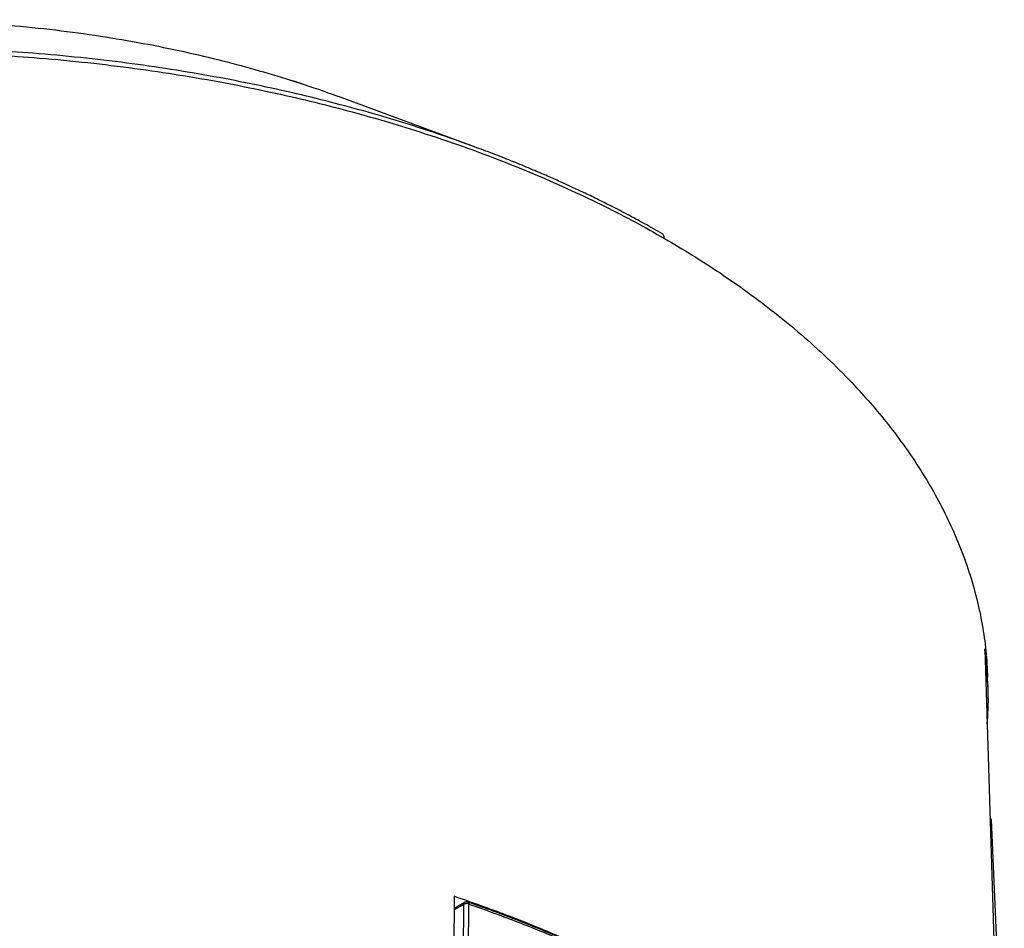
# Model space of a CAD drawing. Header units: millimetres. Extents: x 226 to 954, y 75 to 822.
# Tile 42 of 127: x 873 to 919, y 222 to 264. Entities that reach past the tile are written whole.
import ezdxf

# ---------------------------------------------------------------- set-up
doc = ezdxf.new("R2010")
doc.units = ezdxf.units.MM

msp = doc.modelspace()

# ---------------------------------------------------------------- linework, layer by layer
at = {"color": 179, "linetype": 'Continuous', "lineweight": 25}
for p, q in [((894.306, 258.213), (887.911, 260.573)), ((917.916, 234.932), (918.591, 213.309)), ((918.066, 233.157), (918.051, 233.606)), ((918.229, 226.995), (918.161, 227.086)), ((918.824, 213.174), (918.229, 226.995)), ((893.28, 223.446), (893.219, 212.16)), ((893.768, 223.156), (893.276, 222.872)), ((893.95, 220.076), (893.971, 223.088)), ((893.706, 220.058), (893.727, 223.07))]:
    msp.add_line(p, q, dxfattribs=at)
at = {"color": 8, "linetype": 'Continuous', "lineweight": 25}
msp.add_line((893.727, 223.07), (893.276, 222.81), dxfattribs=at)
at = {"color": 179, "linetype": 'Continuous', "lineweight": 25}
for points, knots in [([(845.667, 260.567), (846.021, 260.698), (847.049, 261.078), (848.818, 261.635), (850.965, 262.229), (853.147, 262.738), (855.349, 263.167), (857.558, 263.515), (859.762, 263.784), (861.95, 263.976), (864.111, 264.096), (866.236, 264.146), (868.317, 264.13), (870.347, 264.054), (872.41, 263.914), (874.493, 263.708), (876.584, 263.431), (878.583, 263.1), (880.489, 262.721), (882.299, 262.301), (884.015, 261.846), (885.717, 261.333), (887.01, 260.909), (887.743, 260.63), (887.906, 260.568)], [0, 0, 0, 0, 0.028209, 0.08208, 0.135441, 0.188202, 0.240279, 0.291597, 0.342087, 0.391686, 0.440343, 0.48801, 0.534651, 0.580234, 0.624736, 0.674248, 0.722311, 0.768918, 0.814073, 0.857785, 0.900071, 0.940952, 0.986907, 1, 1, 1, 1]), ([(886.191, 261.17), (886.128, 261.191), (885.994, 261.236), (885.857, 261.278), (885.785, 261.301)], [0, 0, 0, 0, 0.467631, 1, 1, 1, 1]), ([(896.015, 257.546), (895.749, 257.656), (895.19, 257.887), (894.606, 258.097), (894.3, 258.207)], [0, 0, 0, 0, 0.475705, 1, 1, 1, 1]), ([(902.952, 254.198), (902.675, 254.356), (902.139, 254.661), (901.347, 255.088), (900.607, 255.472), (899.927, 255.811), (899.315, 256.107), (898.772, 256.361), (898.245, 256.602), (897.671, 256.858), (896.992, 257.15), (896.436, 257.384), (896.102, 257.517), (896.034, 257.544)], [0, 0, 0, 0, 0.1295568, 0.2498826, 0.3602866, 0.4601261, 0.5488134, 0.6258216, 0.6923261, 0.7726672, 0.8659474, 0.9726821, 1, 1, 1, 1]), ([(903.042, 253.988), (903.04, 254.015), (903.036, 254.07), (903.009, 254.136), (902.98, 254.179), (902.956, 254.192), (902.951, 254.196)], [0, 0, 0, 0, 0.296798, 0.600427, 0.90402, 1, 1, 1, 1]), ([(903.042, 253.988), (903.477, 253.732), (904.362, 253.21), (905.649, 252.376), (906.928, 251.486), (908.187, 250.534), (909.42, 249.517), (910.619, 248.434), (911.685, 247.369), (912.627, 246.333), (913.454, 245.337), (914.234, 244.296), (914.963, 243.212), (915.629, 242.09), (916.227, 240.932), (916.752, 239.739), (917.2, 238.507), (917.552, 237.275), (917.811, 236.05), (917.986, 234.836), (918.029, 234.018), (918.051, 233.606)], [0, 0, 0, 0, 0.047413, 0.096548, 0.147465, 0.20022, 0.254869, 0.311467, 0.370062, 0.417429, 0.466071, 0.516006, 0.567247, 0.619805, 0.672715, 0.726904, 0.782373, 0.839114, 0.891793, 0.945503, 1, 1, 1, 1]), ([(918.025, 231.457), (918.034, 231.55), (918.099, 232.175), (918.083, 233.336), (917.972, 234.4), (917.916, 234.932)], [0, 0, 0, 0, 0.080628, 0.540314, 1, 1, 1, 1]), ([(903.181, 219.1), (902.761, 219.335), (901.699, 219.927), (899.889, 220.812), (897.77, 221.759), (895.571, 222.644), (894.043, 223.178), (893.28, 223.446)], [0, 0, 0, 0, 0.1405526, 0.3554144, 0.5702763, 0.7851382, 1, 1, 1, 1]), ([(893.971, 223.088), (893.947, 223.094), (893.907, 223.106), (893.839, 223.106), (893.778, 223.096), (893.744, 223.079), (893.727, 223.07)], [0, 0, 0, 0, 0.296427, 0.499882, 0.749947, 1, 1, 1, 1]), ([(893.933, 223.169), (893.916, 223.175), (893.877, 223.188), (893.818, 223.18), (893.783, 223.163), (893.768, 223.156)], [0, 0, 0, 0, 0.306107, 0.722146, 1, 1, 1, 1]), ([(903.18, 219.092), (903.047, 219.166), (902.743, 219.334), (902.243, 219.599), (901.653, 219.905), (901.015, 220.226), (900.354, 220.547), (899.701, 220.854), (898.884, 221.225), (897.892, 221.657), (897.007, 222.02), (896.406, 222.258), (896.065, 222.391), (895.66, 222.546), (895.167, 222.731), (894.583, 222.944), (894.16, 223.093), (893.934, 223.172)], [0, 0, 0, 0, 0.047373, 0.108193, 0.174698, 0.251458, 0.325651, 0.396934, 0.468026, 0.593143, 0.716348, 0.747566, 0.780602, 0.822133, 0.872568, 0.931872, 1, 1, 1, 1])]:
    msp.add_open_spline(points, degree=3, knots=knots, dxfattribs=at)
at = {"color": 8, "linetype": 'Continuous', "lineweight": 25}
for points, knots in [([(894.3, 258.207), (893.982, 258.326), (893.022, 258.684), (891.488, 259.188), (889.702, 259.731), (887.982, 260.206), (886.186, 260.656), (884.314, 261.075), (882.377, 261.458), (880.378, 261.802), (878.32, 262.104), (876.192, 262.362), (874.067, 262.564), (871.952, 262.714), (869.854, 262.812), (867.711, 262.86), (865.527, 262.857), (863.308, 262.798), (861.06, 262.68), (858.787, 262.503), (856.497, 262.263), (854.197, 261.958), (851.895, 261.587), (849.599, 261.149), (847.317, 260.643), (845.058, 260.07), (842.834, 259.426), (840.898, 258.806), (839.734, 258.376), (839.274, 258.206)], [0, 0, 0, 0, 0.0195479, 0.0590504, 0.0909832, 0.1237758, 0.1574397, 0.1919844, 0.2274172, 0.2630864, 0.2996189, 0.3370135, 0.3752663, 0.4107803, 0.446989, 0.4838813, 0.5214433, 0.5596582, 0.5985063, 0.6379645, 0.6780066, 0.7186032, 0.7597219, 0.8013269, 0.8433796, 0.8858383, 0.9286588, 0.9717944, 1, 1, 1, 1]), ([(815.527, 233.627), (815.527, 233.678), (815.528, 234.157), (815.621, 235.073), (815.817, 236.375), (816.128, 237.692), (816.545, 239.019), (817.074, 240.351), (817.719, 241.684), (818.48, 243.015), (819.359, 244.336), (820.357, 245.645), (821.473, 246.935), (822.706, 248.201), (824.054, 249.438), (825.513, 250.641), (827.08, 251.804), (828.749, 252.925), (830.515, 253.997), (832.372, 255.016), (834.313, 255.98), (836.329, 256.884), (838.413, 257.727), (840.555, 258.505), (842.748, 259.216), (844.983, 259.861), (847.249, 260.437), (849.539, 260.944), (851.843, 261.384), (854.153, 261.756), (856.461, 262.062), (858.759, 262.303), (861.039, 262.481), (863.296, 262.598), (865.523, 262.658), (867.714, 262.661), (869.864, 262.613), (871.97, 262.514), (874.106, 262.363), (876.264, 262.157), (878.436, 261.893), (880.536, 261.582), (882.562, 261.23), (884.501, 260.843), (886.353, 260.425), (888.119, 259.981), (889.812, 259.512), (891.586, 258.974), (893.421, 258.362), (895.298, 257.67), (897.059, 256.958), (898.709, 256.231), (900.251, 255.493), (901.694, 254.75), (902.598, 254.239), (903.042, 253.988)], [0, 0, 0, 0, 0.002211, 0.020812, 0.039722, 0.058929, 0.07842, 0.098181, 0.118196, 0.138448, 0.158918, 0.179585, 0.200429, 0.221426, 0.242552, 0.263783, 0.285094, 0.306458, 0.327848, 0.349238, 0.370602, 0.391912, 0.413143, 0.43427, 0.455267, 0.47611, 0.496778, 0.517247, 0.537499, 0.557514, 0.577275, 0.596767, 0.615973, 0.634883, 0.653485, 0.671769, 0.689727, 0.707352, 0.724639, 0.743594, 0.762115, 0.780202, 0.797853, 0.815069, 0.831558, 0.847633, 0.863299, 0.878562, 0.89779, 0.916363, 0.934296, 0.951608, 0.968317, 0.984441, 1, 1, 1, 1]), ([(893.768, 223.156), (893.757, 223.147), (893.734, 223.128), (893.729, 223.09), (893.727, 223.07)], [0, 0, 0, 0, 0.488531, 1, 1, 1, 1]), ([(893.933, 223.17), (893.935, 223.17), (893.949, 223.169), (893.965, 223.143), (893.969, 223.105), (893.971, 223.088)], [0, 0, 0, 0, 0.093317, 0.560248, 1, 1, 1, 1]), ([(893.971, 223.088), (894.693, 222.829), (896.141, 222.309), (898.232, 221.454), (900.255, 220.539), (901.908, 219.727), (902.851, 219.201), (903.176, 219.02)], [0, 0, 0, 0, 0.219512, 0.440069, 0.661416, 0.883292, 1, 1, 1, 1])]:
    msp.add_open_spline(points, degree=3, knots=knots, dxfattribs=at)

doc.saveas('drawing.dxf')
